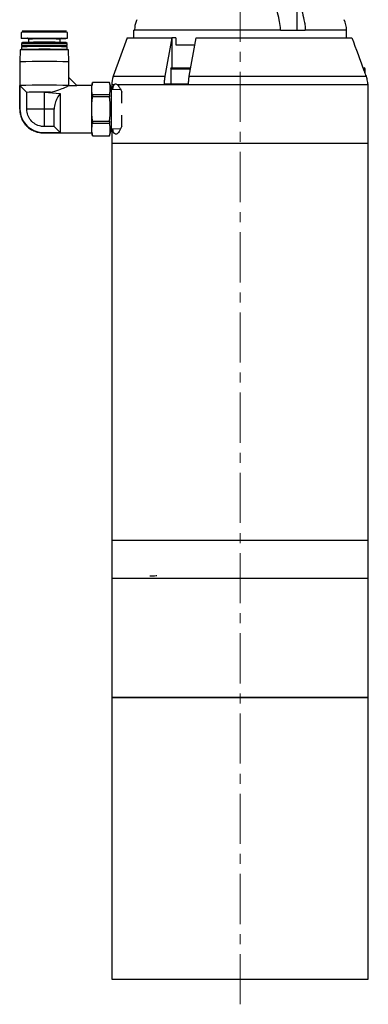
# Model space of a CAD drawing. Header units: inches. Extents: x 2.6 to 37.8, y 3.5 to 30.8.
# Tile 21 of 32: x 34.3 to 37.8, y 11.4 to 21.2. Entities that reach past the tile are written whole.
import ezdxf

# ---------------------------------------------------------------- set-up
doc = ezdxf.new("R2010")
doc.units = ezdxf.units.IN
doc.header["$MEASUREMENT"] = 0
doc.linetypes.add('CENTERX2', pattern=[0.8, 0.5, -0.1, 0.1, -0.1])

msp = doc.modelspace()

# ---------------------------------------------------------------- linework, layer by layer
at = {"color": 7, "linetype": 'CENTERX2', "lineweight": 18}
msp.add_line((36.4924, 11.3887), (36.4924, 23.2525), dxfattribs=at)
at = {"color": 7, "linetype": 'Continuous', "lineweight": 25}
for p, q in [((37.0587, 21.5122), (37.0587, 21.1021)), ((34.3069, 21.0815), (34.3069, 21.0814)), ((34.3069, 21.0815), (34.3069, 21.0815)), ((34.3069, 21.0814), (34.3069, 21.0224)), ((34.3835, 21.0219), (34.3732, 21.0223)), ((34.3792, 21.0164), (34.3797, 21.0145)), ((34.3797, 21.0145), (34.3797, 20.9822)), ((34.7065, 21.0224), (34.6978, 21.022)), ((34.6986, 20.9822), (34.6986, 21.0145)), ((34.6986, 21.0145), (34.6986, 21.0145)), ((34.7714, 21.0814), (34.7714, 21.0815)), ((34.7714, 21.0815), (34.7714, 21.0815)), ((34.7714, 21.0224), (34.7714, 21.0814)), ((35.3674, 21.0277), (35.2275, 20.6433)), ((35.3674, 21.0277), (35.8126, 21.0277)), ((35.4299, 21.1021), (35.4299, 21.0277)), ((35.4299, 21.1021), (35.4395, 21.1021)), ((36.8954, 21.1023), (35.4395, 21.1023)), ((35.4395, 21.1021), (35.4395, 21.1023)), ((35.8126, 21.0277), (35.7422, 20.6433)), ((35.816, 21.0277), (35.8126, 21.0277)), ((35.8519, 21.0277), (35.816, 21.0277)), ((35.8519, 21.0277), (35.8519, 20.9577)), ((35.9855, 20.6433), (36.056, 21.0277)), ((36.056, 21.0277), (37.6086, 21.0277)), ((36.8954, 21.1023), (36.8954, 21.1021)), ((36.8954, 21.1021), (37.1423, 21.1021)), ((37.1423, 21.1021), (37.1423, 21.1023)), ((37.5549, 21.0277), (37.5549, 21.1023)), ((34.3246, 20.9811), (34.3128, 20.9692)), ((34.3246, 20.9811), (34.3128, 20.9693)), ((34.3128, 20.9693), (34.3128, 20.9692)), ((34.3128, 20.9692), (34.3128, 20.9496)), ((34.3128, 20.9496), (34.3206, 20.9437)), ((34.3207, 20.9437), (34.3128, 20.9378)), ((34.3206, 20.9437), (34.3128, 20.9378)), ((34.3128, 20.9378), (34.3128, 20.9377)), ((34.3128, 20.9377), (34.3128, 20.9102)), ((34.7655, 20.9692), (34.7537, 20.9811)), ((34.7655, 20.9693), (34.7537, 20.9811)), ((34.7655, 20.9378), (34.7576, 20.9437)), ((34.7577, 20.9437), (34.7655, 20.9496)), ((34.7655, 20.9378), (34.7577, 20.9437)), ((34.7655, 20.9692), (34.7655, 20.9693)), ((34.7655, 20.9496), (34.7655, 20.9692)), ((34.7655, 20.9377), (34.7655, 20.9378)), ((34.7655, 20.9102), (34.7655, 20.9377)), ((35.8519, 20.9577), (36.0415, 20.9577)), ((34.2993, 20.9063), (34.2931, 20.7881)), ((34.2993, 20.9063), (34.2931, 20.7882)), ((34.3128, 20.9102), (34.316, 20.907)), ((34.7623, 20.907), (34.7655, 20.9102)), ((34.7852, 20.7881), (34.779, 20.9063)), ((34.7852, 20.7882), (34.779, 20.9063)), ((34.2931, 20.7882), (34.2931, 20.7881)), ((34.2931, 20.7881), (34.2931, 20.3153)), ((34.7852, 20.7881), (34.7852, 20.7882)), ((34.7852, 20.6308), (34.7852, 20.7881)), ((35.8097, 20.7272), (36.0024, 20.7272)), ((37.7203, 20.7272), (37.7299, 20.7272)), ((34.7844, 20.5521), (34.7844, 20.6316)), ((34.8648, 20.5513), (34.7844, 20.6316)), ((35.7999, 20.7174), (35.7999, 20.5697)), ((35.9855, 20.6433), (37.7495, 20.6433)), ((37.7397, 20.67), (37.7397, 20.7174)), ((34.2949, 20.316), (34.2949, 20.5522)), ((34.2949, 20.5522), (34.3645, 20.4833)), ((34.7844, 20.5521), (34.7836, 20.5513)), ((34.7836, 20.5513), (34.8648, 20.5513)), ((35.0116, 20.5519), (34.8641, 20.5519)), ((35.0206, 20.5815), (35.0116, 20.548)), ((35.0116, 20.0795), (35.0116, 20.5519)), ((35.1899, 20.5815), (35.0206, 20.5815)), ((35.0206, 20.5813), (35.0206, 20.5815)), ((35.1899, 20.5813), (35.0206, 20.5813)), ((35.2084, 20.5122), (35.1899, 20.5815)), ((35.1899, 20.5813), (35.1899, 20.5815)), ((35.2124, 20.5578), (35.2124, 20.5121)), ((35.7347, 20.5697), (35.9781, 20.5697)), ((37.7644, 20.5697), (37.7721, 20.5697)), ((37.7724, 19.9757), (37.7724, 20.5578)), ((34.3645, 20.316), (34.3645, 20.4833)), ((34.5392, 20.3172), (34.5392, 20.4845)), ((34.5392, 20.4845), (34.6966, 20.4734)), ((34.599, 20.4844), (34.5885, 20.4809)), ((34.6966, 20.4734), (34.6966, 20.0816)), ((35.0206, 20.4612), (35.0206, 20.4394)), ((35.0206, 20.4612), (35.1899, 20.4612)), ((35.1899, 20.4394), (35.0206, 20.4394)), ((35.1899, 20.4612), (35.1899, 20.4394)), ((35.3015, 20.5093), (35.2084, 20.5122)), ((35.2084, 20.1193), (35.2084, 20.5122)), ((35.3124, 20.3747), (35.3124, 20.485)), ((34.2949, 20.316), (34.2931, 20.3157)), ((34.5392, 20.1413), (34.5392, 20.3172)), ((34.6376, 20.3172), (34.5392, 20.3172)), ((34.6376, 20.1413), (34.6376, 20.3172)), ((35.3124, 20.1465), (35.3124, 20.2567)), ((34.6376, 20.1413), (34.5392, 20.1413)), ((34.6966, 20.0816), (34.6376, 20.1413)), ((35.0206, 20.1959), (35.0206, 20.1738)), ((35.0206, 20.1959), (35.1899, 20.1959)), ((35.1899, 20.1738), (35.0206, 20.1738)), ((35.1899, 20.1959), (35.1899, 20.1738)), ((34.5387, 20.0795), (35.0116, 20.0795)), ((34.5392, 20.0816), (34.6966, 20.0816)), ((34.5392, 20.0795), (34.5392, 20.0816)), ((35.0116, 20.0834), (35.0206, 20.05)), ((35.0206, 20.0504), (35.0206, 20.05)), ((35.0206, 20.0504), (35.1899, 20.0504)), ((35.0206, 20.05), (35.1899, 20.05)), ((35.1899, 20.05), (35.2084, 20.1193)), ((35.1899, 20.0504), (35.1899, 20.05)), ((35.2084, 20.1193), (35.3001, 20.1221)), ((35.2124, 20.1194), (35.2124, 19.9757)), ((35.2124, 19.9757), (35.2124, 16.0147)), ((35.2124, 19.9757), (37.7724, 19.9757)), ((37.7724, 16.0147), (37.7724, 19.9757)), ((35.2124, 16.0147), (35.2124, 15.6397)), ((37.7724, 16.0147), (35.2124, 16.0147)), ((37.7724, 15.6397), (37.7724, 16.0147)), ((35.2124, 15.6397), (35.2124, 14.4477)), ((35.2124, 15.6397), (37.7724, 15.6397)), ((37.7724, 14.4477), (37.7724, 15.6397)), ((35.2124, 14.4477), (35.2124, 11.6387)), ((35.2124, 14.4477), (35.8698, 14.4477)), ((37.7426, 14.4477), (35.2124, 14.4477)), ((35.8698, 14.4477), (37.7724, 14.4477)), ((37.7724, 14.4477), (37.7426, 14.4477)), ((37.7724, 11.6387), (37.7724, 14.4477)), ((35.2124, 11.6387), (35.8698, 11.6387)), ((35.8698, 11.6387), (37.7724, 11.6387))]:
    msp.add_line(p, q, dxfattribs=at)
at = {"color": 8, "linetype": 'Continuous', "lineweight": 25}
for p, q in [((34.3732, 21.0223), (34.3718, 21.0224)), ((35.816, 20.7272), (35.816, 21.0277)), ((37.5549, 21.1023), (37.1423, 21.1023)), ((34.3128, 20.9102), (34.316, 20.907)), ((35.2275, 20.6433), (35.7422, 20.6433)), ((35.7999, 20.7174), (35.9991, 20.7174)), ((37.7247, 20.7174), (37.7397, 20.7174)), ((35.237, 20.5578), (35.2124, 20.5578)), ((37.7724, 20.5578), (35.2684, 20.5578))]:
    msp.add_line(p, q, dxfattribs=at)
at = {"color": 7, "linetype": 'Continuous', "lineweight": 25, "flags": 128}
msp.add_lwpolyline([(34.3834, 21.021), (34.3749, 21.0211), (34.346, 21.0213), (34.3246, 21.0217), (34.3113, 21.022), (34.3069, 21.0224), (34.3113, 21.0228), (34.3246, 21.0231), (34.346, 21.0234), (34.3749, 21.0237), (34.4101, 21.024), (34.4503, 21.0241), (34.4938, 21.0242), (34.5392, 21.0243), (34.5845, 21.0242), (34.628, 21.0241), (34.6682, 21.024), (34.7034, 21.0237), (34.7323, 21.0234), (34.7538, 21.0231), (34.767, 21.0228), (34.7714, 21.0224)], dxfattribs=at)
at = {"color": 7, "linetype": 'Continuous', "lineweight": 25}
for centre, radius, start, end in [((37.3049, 21.1023), 0.25, 0, 25), ((34.5392, 10.3521), 10.7318, 88.75977, 91.24023), ((34.5392, 26.8312), 5.7392, 268.82079, 271.17921), ((34.498, 24.4255), 3.3359, 268.67641, 272.717), ((34.7008, 22.8816), 1.8606, 270.03974, 272.17487), ((34.5392, 9.7169), 11.2547, 88.84747, 91.15253), ((34.5392, 9.6972), 11.2547, 88.84747, 91.15253), ((34.5392, 9.6854), 11.2547, 88.84747, 91.15253), ((34.5392, 10.482), 10.464, 88.80349, 91.19651), ((34.5392, 10.7079), 10.2754, 88.80349, 91.19651), ((34.4763, 13.8528), 7.0557, 89.48954, 91.43759), ((34.5392, 9.6578), 11.2547, 88.84747, 91.15253), ((34.6074, 14.5152), 6.3934, 88.4615, 90.61137), ((34.5392, 9.8452), 10.9457, 88.71186, 91.28814), ((35.8097, 20.7174), 0.00984, 90, 180), ((37.7299, 20.7174), 0.00984, 0, 90), ((35.4624, 20.5578), 0.25, 160, 180), ((34.5374, 6.9127), 13.6416, 88.96253, 91.01883), ((37.5224, 20.5578), 0.25, 0, 2.73766), ((34.5046, 12.7632), 7.7214, 89.74381, 91.04012), ((34.5399, -0.2595), 20.744, 89.83658, 90.00194), ((34.5046, 12.5959), 7.7213, 89.74379, 91.04012)]:
    msp.add_arc(centre, radius, start, end, dxfattribs=at)
at = {"color": 8, "linetype": 'Continuous', "lineweight": 25}
msp.add_arc((34.5393, 13.8513), 7.165, 88.72613, 91.27642, dxfattribs=at)
at = {"color": 7, "linetype": 'Continuous', "lineweight": 25}
for points, knots in [([(36.8836, 21.208), (36.8765, 21.2382), (36.8526, 21.3396), (36.8287, 21.441), (36.8119, 21.5122)], [0, 0, 0, 0, 0.297906, 1, 1, 1, 1]), ([(37.0587, 21.5122), (37.0755, 21.441), (37.0995, 21.3396), (37.1233, 21.2382), (37.1304, 21.208)], [0, 0, 0, 0, 0.702094, 1, 1, 1, 1]), ([(35.4631, 21.208), (35.4579, 21.1952), (35.4473, 21.1694), (35.4405, 21.1334), (35.4398, 21.1108), (35.4395, 21.1023)], [0, 0, 0, 0, 0.3778149, 0.7665694, 1, 1, 1, 1]), ([(36.8954, 21.1023), (36.8953, 21.1116), (36.8948, 21.1479), (36.8884, 21.1823), (36.8836, 21.208)], [0, 0, 0, 0, 0.254528, 1, 1, 1, 1]), ([(37.1304, 21.208), (37.1323, 21.199), (37.1377, 21.1741), (37.1416, 21.1382), (37.1421, 21.1115), (37.1423, 21.1023)], [0, 0, 0, 0, 0.266801, 0.746059, 1, 1, 1, 1]), ([(34.7596, 21.0933), (34.7567, 21.0934), (34.7521, 21.0935), (34.7247, 21.0937), (34.6962, 21.0938), (34.6609, 21.0938), (34.6096, 21.0939), (34.5392, 21.094), (34.4688, 21.0939), (34.4174, 21.0938), (34.3821, 21.0938), (34.3536, 21.0937), (34.3262, 21.0935), (34.3216, 21.0934), (34.3187, 21.0933)], [0, 0, 0, 0, 0.119728, 0.18418, 0.25, 0.31582, 0.380272, 0.5, 0.619728, 0.68418, 0.75, 0.81582, 0.880272, 1, 1, 1, 1]), ([(34.3718, 21.0224), (34.3741, 21.0226), (34.3775, 21.0228), (34.3984, 21.0231), (34.42, 21.0234), (34.4468, 21.0235), (34.4857, 21.0237), (34.5392, 21.0238), (34.5926, 21.0237), (34.6315, 21.0235), (34.6583, 21.0234), (34.6799, 21.0231), (34.7008, 21.0228), (34.7042, 21.0226), (34.7065, 21.0224)], [0, 0, 0, 0, 0.119728, 0.18418, 0.25, 0.31582, 0.380272, 0.5, 0.619728, 0.68418, 0.75, 0.81582, 0.880272, 1, 1, 1, 1]), ([(34.6986, 21.0145), (34.6987, 21.0156), (34.6987, 21.0172), (34.6995, 21.0191), (34.7002, 21.02), (34.7005, 21.0203), (34.7007, 21.0205), (34.7009, 21.0207), (34.701, 21.0208), (34.7012, 21.0209), (34.7017, 21.0212), (34.7024, 21.0216), (34.7027, 21.0217), (34.7029, 21.0217)], [0, 0, 0, 0, 0.492634, 0.664318, 0.721468, 0.743547, 0.75357, 0.763331, 0.77325, 0.78377, 0.808121, 0.877935, 1, 1, 1, 1]), ([(37.6086, 21.0277), (37.6492, 20.917), (37.6962, 20.7889), (37.7431, 20.6607), (37.7495, 20.6433)], [0, 0, 0, 0, 0.863729, 1, 1, 1, 1]), ([(35.7422, 20.6433), (35.7403, 20.6314), (35.7364, 20.6075), (35.7353, 20.5824), (35.7347, 20.5697)], [0, 0, 0, 0, 0.494242, 1, 1, 1, 1]), ([(35.9781, 20.5697), (35.9786, 20.5821), (35.9797, 20.6072), (35.9836, 20.6312), (35.9855, 20.6433)], [0, 0, 0, 0, 0.494239, 1, 1, 1, 1]), ([(37.7495, 20.6433), (37.7518, 20.6365), (37.76, 20.6127), (37.7625, 20.5876), (37.7644, 20.5697)], [0, 0, 0, 0, 0.2864967, 1, 1, 1, 1]), ([(34.599, 20.4844), (34.6288, 20.4917), (34.6828, 20.5049), (34.7394, 20.5303), (34.7726, 20.546), (34.7802, 20.5496), (34.7836, 20.5513)], [0, 0, 0, 0, 0.36169, 0.656559, 0.847395, 1, 1, 1, 1]), ([(35.0206, 20.4612), (35.0184, 20.4711), (35.014, 20.4909), (35.012, 20.5209), (35.0139, 20.5511), (35.0183, 20.5712), (35.0206, 20.5813)], [0, 0, 0, 0, 0.247581, 0.496024, 0.747497, 1, 1, 1, 1]), ([(35.1899, 20.4612), (35.1938, 20.4811), (35.2017, 20.5211), (35.1939, 20.5611), (35.1899, 20.5813)], [0, 0, 0, 0, 0.496028, 1, 1, 1, 1]), ([(35.223, 20.5117), (35.2237, 20.5177), (35.2264, 20.541), (35.2325, 20.5506), (35.237, 20.5578)], [0, 0, 0, 0, 0.258614, 1, 1, 1, 1]), ([(35.2684, 20.5578), (35.2644, 20.5606), (35.2564, 20.5664), (35.2475, 20.5659), (35.2411, 20.5625), (35.2383, 20.5594), (35.237, 20.5578)], [0, 0, 0, 0, 0.3325192, 0.6743776, 0.8366245, 1, 1, 1, 1]), ([(35.2684, 20.5578), (35.2732, 20.553), (35.2827, 20.5434), (35.298, 20.5188), (35.3076, 20.4964), (35.3124, 20.485)], [0, 0, 0, 0, 0.3277237, 0.6581, 1, 1, 1, 1]), ([(34.6966, 20.4734), (34.6868, 20.4579), (34.667, 20.4266), (34.6484, 20.3836), (34.639, 20.3465), (34.6381, 20.327), (34.6376, 20.3172)], [0, 0, 0, 0, 0.324975, 0.655227, 0.825754, 1, 1, 1, 1]), ([(35.0206, 20.1959), (35.0184, 20.2159), (35.014, 20.2561), (35.012, 20.3169), (35.0139, 20.3782), (35.0183, 20.4189), (35.0206, 20.4394)], [0, 0, 0, 0, 0.247581, 0.496024, 0.747497, 1, 1, 1, 1]), ([(35.1899, 20.1959), (35.1938, 20.2361), (35.2017, 20.3173), (35.1939, 20.3985), (35.1899, 20.4394)], [0, 0, 0, 0, 0.496028, 1, 1, 1, 1]), ([(34.2931, 20.318), (34.2939, 20.3021), (34.2955, 20.2703), (34.31, 20.2243), (34.3327, 20.182), (34.3635, 20.1449), (34.4015, 20.1151), (34.4445, 20.0937), (34.4911, 20.0804), (34.5231, 20.0798), (34.5392, 20.0795)], [0, 0, 0, 0, 0.124449, 0.249, 0.374183, 0.499326, 0.624487, 0.749652, 0.874508, 1, 1, 1, 1]), ([(34.2949, 20.316), (34.2984, 20.2877), (34.3054, 20.2318), (34.3509, 20.1594), (34.415, 20.1082), (34.4815, 20.0838), (34.5235, 20.0822), (34.5392, 20.0816)], [0, 0, 0, 0, 0.226101, 0.446344, 0.664558, 0.87448, 1, 1, 1, 1]), ([(34.5392, 20.1413), (34.5273, 20.142), (34.4958, 20.1439), (34.4473, 20.1636), (34.4023, 20.2023), (34.3707, 20.255), (34.3666, 20.2953), (34.3645, 20.316)], [0, 0, 0, 0, 0.130387, 0.345103, 0.559819, 0.774534, 1, 1, 1, 1]), ([(35.0206, 20.0504), (35.0166, 20.0708), (35.0087, 20.1119), (35.0166, 20.1531), (35.0206, 20.1738)], [0, 0, 0, 0, 0.496028, 1, 1, 1, 1]), ([(35.1899, 20.0504), (35.1938, 20.0708), (35.2017, 20.1119), (35.1939, 20.1531), (35.1899, 20.1738)], [0, 0, 0, 0, 0.496028, 1, 1, 1, 1]), ([(35.3124, 20.1465), (35.3035, 20.127), (35.2857, 20.0879), (35.2581, 20.0624), (35.2373, 20.0682), (35.2261, 20.0903), (35.2233, 20.1151), (35.2228, 20.1197)], [0, 0, 0, 0, 0.240433, 0.480818, 0.719927, 0.94808, 1, 1, 1, 1]), ([(35.5909, 15.6618), (35.5962, 15.6621), (35.6066, 15.6626), (35.6339, 15.6632), (35.6584, 15.6635), (35.6602, 15.6635)], [0, 0, 0, 0, 0.48804, 0.9621, 1, 1, 1, 1])]:
    msp.add_open_spline(points, degree=3, knots=knots, dxfattribs=at)
at = {"color": 8, "linetype": 'Continuous', "lineweight": 25}
for points, knots in [([(34.3187, 21.0933), (34.3216, 21.0932), (34.3262, 21.0931), (34.3536, 21.0929), (34.3822, 21.0928), (34.4146, 21.0927), (34.4389, 21.0927), (34.4494, 21.0927)], [0, 0, 0, 0, 0.326954, 0.502958, 0.682698, 0.862438, 1, 1, 1, 1]), ([(34.6301, 21.0927), (34.6402, 21.0927), (34.664, 21.0927), (34.6961, 21.0928), (34.7247, 21.0929), (34.7521, 21.0931), (34.7567, 21.0932), (34.7596, 21.0933)], [0, 0, 0, 0, 0.133098, 0.313768, 0.494438, 0.671354, 1, 1, 1, 1])]:
    msp.add_open_spline(points, degree=3, knots=knots, dxfattribs=at)

doc.saveas('drawing.dxf')
